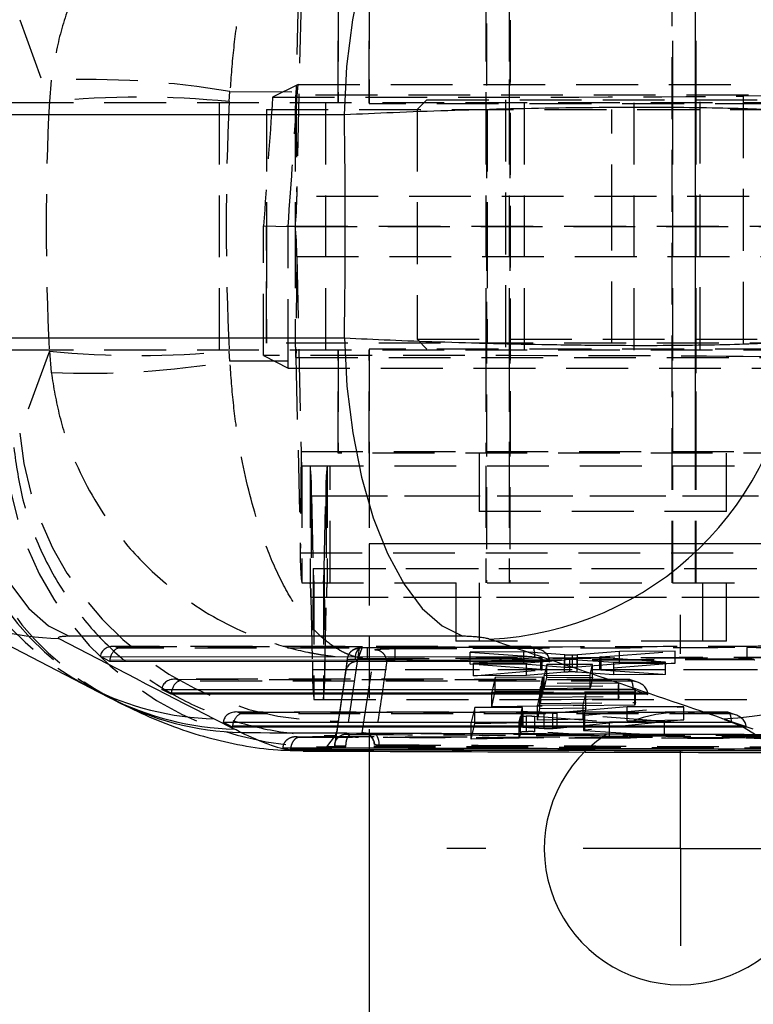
# Model space of a CAD drawing. Extents: x 46 to 450, y 19 to 365.
# Tile 4 of 16: x 189 to 208, y 41 to 66. Entities that reach past the tile are written whole.
import ezdxf

# ---------------------------------------------------------------- set-up
doc = ezdxf.new("R2010")
doc.units = 0
doc.header["$LTSCALE"] = 1.25
doc.linetypes.add('HIDDEN', pattern=[1.905, 1.27, -0.635])
doc.layers.get('0').update_dxf_attribs({"linetype": 'CONTINUOUS'})
doc.styles.add('SLDTEXTSTYLE0', font='TXT', dxfattribs={"width": 0.75})
doc.dimstyles.new('SLDDIMSTYLE0', dxfattribs={"dimtxt": 4.375, "dimasz": 4.1275, "dimexe": 0, "dimexo": 0.0625, "dimgap": 1.09375, "dimtad": 1, "dimdec": 0, "dimrnd": 1e-09, "dimzin": 12, "dimtxsty": 'SLDTEXTSTYLE0', "dimsah": 1, "dimcen": 0.09, "dimazin": 3, "dimtfac": 1, "dimtdec": 0, "dimtofl": 0, "dimtmove": 0, "dimatfit": 3, "dimtolj": 1, "dimtzin": 12})

# ---------------------------------------------------------------- blocks, each defined once
blk = doc.blocks.new('_D_8')
at = {"color": 179, "linetype": 'CONTINUOUS'}
for p, q in [((113.356, 56.562), (113.356, 19.261)), ((233.519, 56.562), (233.519, 19.261)), ((233.519, 20.511), (113.356, 20.511))]:
    blk.add_line(p, q, dxfattribs=at)
for points in [[(113.356, 20.511), (117.483, 19.876), (117.483, 21.146)], [(233.519, 20.511), (229.391, 21.146), (229.391, 19.876)]]:
    blk.add_solid(points, dxfattribs=at)
at = {"color": 179, "linetype": 'CONTINUOUS', "insert": (158.954, 26.151, -75.403), "char_height": 4.375, "attachment_point": 1, "style": 'SLDTEXTSTYLE0'}
blk.add_mtext('120', dxfattribs=at)
blk = doc.blocks.new('_D_9')
at = {"color": 179, "linetype": 'CONTINUOUS'}
for p, q in [((113.356, 56.562), (113.356, 28.244)), ((197.986, 39.261), (197.986, 28.244)), ((113.356, 29.494), (197.986, 29.494))]:
    blk.add_line(p, q, dxfattribs=at)
for points in [[(113.356, 29.494), (117.483, 28.859), (117.483, 30.129)], [(197.986, 29.494), (193.859, 30.129), (193.859, 28.859)]]:
    blk.add_solid(points, dxfattribs=at)
at = {"color": 179, "linetype": 'CONTINUOUS', "insert": (151.217, 35.133, -75.403), "char_height": 4.375, "attachment_point": 1, "style": 'SLDTEXTSTYLE0'}
blk.add_mtext('85', dxfattribs=at)
blk = doc.blocks.new('SW_CENTERMARKSYMBOL_12')
at = {"color": 0, "linetype": 'CONTINUOUS'}
for p, q in [((0, 5), (0, 6)), ((0, 0), (0, 2.5)), ((-5, 0), (-6, 0)), ((0, 0), (-2.5, 0)), ((0, 0), (0, -2.5)), ((0, 0), (2.5, 0)), ((5, 0), (6, 0)), ((0, -5), (0, -6))]:
    blk.add_line(p, q, dxfattribs=at)

msp = doc.modelspace()

# ---------------------------------------------------------------- linework, layer by layer
at = {"color": 7, "linetype": 'HIDDEN'}
for p, q in [((201.004229, 73.336941), (201.004229, 51.83694)), ((201.605173, 73.336941), (201.605173, 51.83694)), ((205.766729, 51.83694), (205.766729, 73.336941)), ((206.367674, 51.83694), (206.367674, 73.336941)), ((196.219826, 69.366586), (196.108808, 64.35537)), ((201.606557, 68.66194), (201.606557, 55.16194)), ((206.369058, 55.16194), (206.369058, 68.66194)), ((197.986423, 67.13694), (197.986423, 64.13694)), ((201.586424, 67.13694), (201.586424, 64.13694)), ((206.386423, 64.13694), (206.386423, 67.13694)), ((196.239013, 66.76851), (196.127993, 61.757294)), ((197.193482, 66.81194), (197.193482, 64.16194)), ((197.19677, 64.16194), (197.19677, 66.81194)), ((197.991095, 64.16194), (197.991095, 66.81194)), ((200.985479, 66.81194), (200.985479, 64.16194)), ((201.587808, 66.81194), (201.587808, 64.16194)), ((205.785479, 64.16194), (205.785479, 66.81194)), ((206.387807, 64.16194), (206.387807, 66.81194)), ((189.014874, 66.294725), (189.776878, 64.190752)), ((189.824501, 64.738637), (189.776878, 64.190752)), ((196.162488, 64.630305), (195.50931, 64.304338)), ((196.149479, 64.442702), (196.162488, 64.630305)), ((196.162488, 64.630305), (209.942098, 64.630299)), ((194.394309, 64.190752), (194.414712, 64.450891)), ((194.414712, 64.450891), (196.149479, 64.442702)), ((210.107663, 64.35537), (196.108808, 64.35537)), ((196.108808, 64.35537), (196.127993, 61.757294)), ((199.473924, 64.23694), (199.223924, 63.98694)), ((199.473924, 64.23694), (203.986423, 64.23694)), ((201.486423, 64.23694), (201.486423, 57.83694)), ((203.986423, 64.23694), (208.498923, 64.23694)), ((206.486424, 57.83694), (206.486424, 64.23694)), ((208.826208, 64.341128), (207.592449, 64.329211)), ((207.592449, 64.329211), (207.592449, 57.64467)), ((199.918863, 64.16194), (182.412045, 64.16194)), ((194.138992, 64.16194), (194.138992, 57.81194)), ((195.348752, 63.98694), (209.34818, 63.98694)), ((195.348752, 63.98694), (195.348752, 60.98694)), ((195.349326, 63.98694), (195.349326, 60.98694)), ((196.091221, 63.98694), (196.091221, 60.98694)), ((196.87532, 57.81194), (196.87532, 64.16194)), ((222.745045, 64.13694), (197.986423, 64.13694)), ((199.223924, 63.98694), (199.223924, 58.08694)), ((209.190195, 64.16194), (199.918863, 64.16194)), ((200.985479, 64.16194), (200.985479, 57.81194)), ((201.017355, 63.98694), (201.017355, 60.98694)), ((201.587808, 64.16194), (201.587808, 57.81194)), ((201.979014, 57.81194), (201.979014, 64.16194)), ((204.217355, 60.98694), (204.217355, 63.98694)), ((204.791944, 57.81194), (204.791944, 64.16194)), ((205.785479, 57.81194), (205.785479, 64.16194)), ((206.387807, 57.81194), (206.387807, 64.16194)), ((210.126849, 61.757294), (196.127993, 61.757294)), ((195.278752, 60.998939), (195.90871, 60.98755)), ((195.278752, 57.669249), (195.278752, 60.998939)), ((209.34818, 60.98694), (195.348752, 60.98694)), ((195.348752, 60.98694), (195.348752, 57.98694)), ((195.349326, 57.98694), (195.349326, 60.98694)), ((196.091221, 60.98694), (209.34818, 60.98694)), ((196.091221, 60.98694), (196.091221, 57.98694)), ((201.017355, 60.98694), (201.017355, 57.98694)), ((204.217355, 57.98694), (204.217355, 60.98694)), ((196.127993, 60.216586), (196.108808, 57.61851)), ((196.127993, 60.216586), (210.126849, 60.216586)), ((196.127993, 60.216586), (196.239013, 55.20537)), ((209.34818, 57.98694), (195.348752, 57.98694)), ((199.223924, 58.08694), (208.748924, 58.08694)), ((199.223924, 58.08694), (199.473924, 57.83694)), ((199.918863, 57.81194), (182.422777, 57.81194)), ((189.776878, 57.783128), (189.014874, 55.679155)), ((189.776878, 57.783128), (189.824501, 57.235243)), ((194.414712, 57.522989), (194.394309, 57.783128)), ((195.278752, 57.669249), (195.907775, 57.343575)), ((197.193482, 57.81194), (197.193482, 55.16194)), ((197.19677, 55.16194), (197.19677, 57.81194)), ((197.986423, 57.83694), (197.986423, 54.83694)), ((222.745045, 57.83694), (197.986423, 57.83694)), ((197.991095, 55.16194), (197.991095, 57.81194)), ((209.190195, 57.81194), (199.918863, 57.81194)), ((200.985479, 57.81194), (200.985479, 55.16194)), ((201.586424, 57.83694), (201.586424, 54.83694)), ((201.587808, 57.81194), (201.587808, 55.16194)), ((205.785479, 55.16194), (205.785479, 57.81194)), ((206.386423, 54.83694), (206.386423, 57.83694)), ((206.387807, 55.16194), (206.387807, 57.81194)), ((195.907881, 57.530053), (194.414712, 57.522989)), ((195.907775, 57.343575), (195.907881, 57.530053)), ((196.108808, 57.61851), (210.107663, 57.61851)), ((196.108808, 57.61851), (196.219826, 52.607295)), ((209.069223, 57.630406), (207.592449, 57.64467)), ((195.907775, 57.343575), (210.196811, 57.343581)), ((196.239013, 55.20537), (196.219826, 52.607295)), ((196.239013, 55.20537), (210.237867, 55.20537)), ((209.190195, 55.16194), (197.193482, 55.16194)), ((200.812808, 55.16194), (200.812808, 53.66194)), ((207.162807, 53.66194), (207.162807, 55.16194)), ((196.2566, 54.83694), (210.255454, 54.83694)), ((196.2566, 54.83694), (196.2566, 51.83694)), ((196.474708, 54.83694), (196.474708, 51.83694)), ((196.909584, 54.83694), (196.909584, 51.83694)), ((196.986997, 51.83694), (196.986997, 54.83694)), ((197.986423, 54.83694), (197.986423, 52.83694)), ((200.985479, 54.83694), (200.985479, 51.83694)), ((201.586424, 54.83694), (201.586424, 51.83694)), ((205.785479, 51.83694), (205.785479, 54.83694)), ((206.386423, 51.83694), (206.386423, 54.83694)), ((196.51148, 54.066586), (196.492295, 51.46851)), ((196.51148, 54.066586), (210.510335, 54.066586)), ((196.51148, 54.066586), (196.552714, 52.20537)), ((196.831578, 52.20537), (196.872811, 54.066586)), ((196.872811, 54.066586), (210.871666, 54.066586)), ((196.872811, 54.066586), (196.891996, 51.46851)), ((207.162807, 53.66194), (200.812808, 53.66194)), ((196.219826, 52.607295), (210.218681, 52.607295)), ((232.986424, 52.83694), (197.986423, 52.83694)), ((197.986423, 52.83694), (197.986423, 47.509382)), ((217.471612, 52.83694), (197.986423, 52.83694)), ((196.552714, 52.20537), (196.533529, 49.607294)), ((196.552714, 52.20537), (210.551569, 52.20537)), ((196.831578, 52.20537), (210.830432, 52.20537)), ((196.831578, 52.20537), (196.850763, 49.607294)), ((196.2566, 51.83694), (210.255454, 51.83694)), ((196.570301, 51.83694), (196.570301, 48.83694)), ((196.813991, 51.83694), (196.813991, 48.83694)), ((200.210479, 51.83694), (200.210479, 50.336941)), ((200.811424, 51.83694), (200.811424, 50.336941)), ((206.560479, 50.336941), (206.560479, 51.83694)), ((207.161423, 50.336941), (207.161423, 51.83694)), ((196.492295, 51.46851), (210.49115, 51.46851)), ((196.492295, 51.46851), (196.533529, 49.607294)), ((196.850763, 49.607294), (196.891996, 51.46851)), ((196.891996, 51.46851), (210.890851, 51.46851)), ((206.560479, 50.336941), (200.210488, 50.336941)), ((207.161423, 50.336941), (206.560479, 50.336941)), ((202.13388, 50.195882), (191.415067, 50.200271)), ((191.464157, 50.197389), (202.11356, 50.193028)), ((191.544529, 50.154499), (191.464157, 50.197389)), ((202.242084, 50.150118), (191.544529, 50.154499)), ((197.682993, 49.813014), (197.812648, 50.16352)), ((197.736185, 50.153847), (197.682993, 49.813014)), ((197.812648, 50.16352), (197.799898, 50.163737)), ((197.81134, 47.98114), (198.133071, 50.112224)), ((202.11356, 50.193028), (202.242084, 50.150118)), ((202.355356, 50.125647), (202.155554, 50.192355)), ((204.415972, 50.070371), (203.338708, 49.986358)), ((203.949058, 49.93081), (205.846829, 50.076079)), ((205.846829, 50.076079), (204.415972, 50.070371)), ((204.415972, 49.762976), (204.415972, 50.070371)), ((205.846829, 49.769714), (205.846829, 50.076079)), ((197.433417, 49.894152), (197.384016, 49.553315)), ((197.682993, 49.813014), (197.402022, 47.951119)), ((197.820572, 49.880249), (197.825605, 49.893715)), ((197.820572, 49.880249), (197.946486, 49.881693)), ((207.687111, 49.875694), (198.64604, 49.84122)), ((207.687111, 49.859201), (198.64604, 49.823495)), ((198.64604, 49.823495), (198.64604, 49.841211)), ((201.962141, 50.060583), (200.582757, 50.055081)), ((200.582757, 50.055081), (202.396779, 49.926046)), ((200.582757, 49.744131), (200.582757, 50.055081)), ((202.394825, 49.91276), (200.67066, 49.778308)), ((201.962141, 49.751049), (201.962141, 50.060583)), ((203.009881, 49.985012), (201.962141, 50.060583)), ((202.024842, 49.783711), (203.00293, 49.858406)), ((202.394825, 49.595375), (202.394825, 49.91276)), ((202.396779, 49.609397), (202.396779, 49.926046)), ((202.43541, 49.602737), (202.43541, 49.919662)), ((202.507204, 49.848426), (202.622297, 49.848378)), ((203.00293, 49.539524), (203.00293, 49.858406)), ((203.009881, 49.672462), (203.009881, 49.985012)), ((203.140819, 49.545026), (203.140819, 49.86333)), ((203.210886, 49.669018), (203.210886, 49.981464)), ((203.328822, 49.859747), (204.274072, 49.792685)), ((203.328822, 49.541726), (203.328822, 49.859747)), ((203.338708, 49.674321), (203.338708, 49.986358)), ((203.907319, 49.923826), (203.907319, 49.609908)), ((203.945141, 49.603396), (203.945141, 49.917507)), ((205.602313, 49.797984), (203.945141, 49.917507)), ((203.949058, 49.617264), (203.949058, 49.93081)), ((207.687111, 49.859201), (207.687111, 49.875694)), ((196.533529, 49.607294), (210.532383, 49.607294)), ((196.850763, 49.607294), (210.849618, 49.607294)), ((200.582757, 49.744131), (201.962141, 49.751049)), ((202.396779, 49.609397), (200.582757, 49.744131)), ((200.67066, 49.778308), (202.024842, 49.783711)), ((200.67066, 49.447986), (200.67066, 49.778308)), ((200.67066, 49.447986), (202.394825, 49.595375)), ((201.962141, 49.751049), (203.009881, 49.672462)), ((202.024842, 49.458065), (202.024842, 49.783711)), ((202.551009, 49.732705), (202.485685, 49.455321)), ((203.726057, 49.737392), (202.551009, 49.732705)), ((202.551009, 49.40597), (202.551009, 49.732705)), ((203.338708, 49.674321), (204.415972, 49.762976)), ((203.660689, 49.460009), (203.726057, 49.737392)), ((203.726057, 49.414992), (203.726057, 49.737392)), ((203.949058, 49.617264), (203.917296, 49.613583)), ((203.945141, 49.603396), (205.602313, 49.483647)), ((205.846829, 49.769714), (203.949058, 49.617264)), ((204.274072, 49.792685), (205.602313, 49.797984)), ((204.274072, 49.47432), (204.274072, 49.792685)), ((204.415972, 49.762976), (205.846829, 49.769714)), ((205.602313, 49.483647), (205.602313, 49.797984)), ((204.655607, 49.353962), (192.992007, 49.358739)), ((193.041095, 49.355857), (204.635287, 49.351109)), ((193.121466, 49.312967), (193.041095, 49.355857)), ((204.763811, 49.308199), (193.121466, 49.312967)), ((197.319557, 49.090395), (197.38095, 49.51301)), ((202.024842, 49.458065), (200.67066, 49.447986)), ((201.225545, 49.404436), (201.137318, 49.024444)), ((202.451697, 49.409315), (201.225545, 49.404436)), ((201.225545, 49.051719), (201.225545, 49.404436)), ((203.00293, 49.539524), (202.024842, 49.458065)), ((202.414119, 49.247466), (202.451697, 49.409315)), ((202.451697, 49.064718), (202.451697, 49.409315)), ((202.485685, 49.455321), (203.660689, 49.460009)), ((202.485685, 49.113405), (202.485685, 49.455321)), ((202.485685, 49.113405), (202.551009, 49.40597)), ((202.551009, 49.40597), (203.726057, 49.414992)), ((204.274072, 49.47432), (203.328822, 49.541726)), ((203.660689, 49.125179), (203.660689, 49.460009)), ((203.726057, 49.414992), (203.660689, 49.125179)), ((205.602313, 49.483647), (204.274072, 49.47432)), ((204.635287, 49.351109), (204.763811, 49.308199)), ((204.877084, 49.283728), (204.677281, 49.350435)), ((197.104578, 47.647227), (197.319557, 49.090395)), ((197.200529, 48.282315), (197.319557, 49.090395)), ((201.137318, 48.64655), (201.225545, 49.051719)), ((201.225545, 49.051719), (202.451697, 49.064718)), ((202.378502, 49.094062), (202.399088, 49.182727)), ((204.827231, 49.103806), (202.378502, 49.094062)), ((202.378502, 48.731886), (202.378502, 49.094062)), ((202.399088, 49.182727), (204.388001, 49.190641)), ((202.399088, 48.82552), (202.399088, 49.182727)), ((204.403032, 49.255381), (202.414119, 49.247466)), ((202.414119, 48.893875), (202.414119, 49.247466)), ((202.451697, 49.064718), (202.414119, 48.893875)), ((203.660689, 49.125179), (202.485685, 49.113405)), ((204.388001, 49.190641), (204.403032, 49.255381)), ((204.388001, 48.849815), (204.388001, 49.190641)), ((204.403032, 48.917103), (204.403032, 49.255381)), ((204.8122, 49.039066), (204.827231, 49.103806)), ((204.827231, 48.76348), (204.827231, 49.103806)), ((196.570301, 48.83694), (210.569156, 48.83694)), ((201.137318, 49.024444), (204.8122, 49.039066)), ((201.137318, 48.64655), (201.137318, 49.024444)), ((202.374473, 48.97248), (202.309158, 48.695092)), ((203.549519, 48.977167), (202.374473, 48.97248)), ((202.374473, 48.603701), (202.374473, 48.97248)), ((202.399088, 48.82552), (202.378502, 48.731886)), ((204.388001, 48.849815), (202.399088, 48.82552)), ((202.414119, 48.893875), (204.403032, 48.917103)), ((203.48416, 48.699779), (203.549519, 48.977167)), ((203.549519, 48.620204), (203.549519, 48.977167)), ((204.403032, 48.917103), (204.388001, 48.849815)), ((204.8122, 48.696404), (204.8122, 49.039066)), ((205.028931, 49.006506), (205.144023, 49.006459)), ((200.70134, 48.631885), (200.611818, 48.251701)), ((201.927495, 48.636776), (200.70134, 48.631885)), ((200.70134, 48.22316), (200.70134, 48.631885)), ((204.8122, 48.696404), (201.137318, 48.64655)), ((201.90384, 48.536337), (201.927495, 48.636776)), ((201.927495, 48.244262), (201.927495, 48.636776)), ((202.309158, 48.695092), (203.48416, 48.699779)), ((202.309158, 48.310609), (202.309158, 48.695092)), ((202.309158, 48.310609), (202.374473, 48.603701)), ((202.374473, 48.603701), (203.549519, 48.620204)), ((202.378502, 48.731886), (204.827231, 48.76348)), ((204.611285, 48.647481), (202.820238, 48.492171)), ((203.48416, 48.329796), (203.48416, 48.699779)), ((203.549519, 48.620204), (203.48416, 48.329796)), ((203.529519, 48.435661), (206.067709, 48.653291)), ((206.067709, 48.653291), (204.611285, 48.647481)), ((204.611285, 48.289069), (204.611285, 48.647481)), ((204.827231, 48.76348), (204.8122, 48.696404)), ((206.067709, 48.312623), (206.067709, 48.653291)), ((207.177333, 48.512043), (194.568945, 48.517206)), ((194.618035, 48.514325), (207.157013, 48.509189)), ((194.698406, 48.471434), (194.618035, 48.514325)), ((207.285537, 48.466281), (194.698406, 48.471434)), ((201.837912, 48.256592), (201.872428, 48.403015)), ((201.872428, 47.99638), (201.872428, 48.403015)), ((201.90384, 48.137771), (201.90384, 48.536337)), ((201.941172, 48.131498), (201.941172, 48.529919)), ((202.484391, 48.490339), (201.941172, 48.529919)), ((202.028281, 48.010787), (202.028281, 48.414483)), ((202.243382, 48.410958), (204.16408, 48.265873)), ((202.243382, 48.010214), (202.243382, 48.410958)), ((203.48416, 48.329796), (202.309158, 48.310609)), ((202.484391, 48.09726), (202.484391, 48.490339)), ((202.709119, 48.097055), (202.709119, 48.487174)), ((202.820239, 48.103842), (202.820238, 48.492171)), ((203.495324, 48.429233), (203.495324, 48.047445)), ((203.529519, 48.054606), (203.529519, 48.435661)), ((206.067709, 48.312623), (203.529519, 48.054606)), ((203.530885, 48.04143), (203.530885, 48.42302)), ((205.568869, 48.271478), (203.530885, 48.42302)), ((204.611285, 48.289069), (206.067709, 48.312623)), ((207.157013, 48.509189), (207.285537, 48.466281)), ((207.39881, 48.441809), (207.199008, 48.508516)), ((197.104578, 47.640954), (197.165027, 48.044108)), ((197.121093, 47.916623), (197.165027, 48.044108)), ((197.165027, 48.044108), (197.200529, 48.282315)), ((200.611818, 48.251701), (201.837912, 48.256592)), ((200.611818, 47.816072), (200.611818, 48.251701)), ((200.611818, 47.816072), (200.70134, 48.22316)), ((200.70134, 48.22316), (201.927495, 48.244262)), ((201.837912, 47.841048), (201.837912, 48.256592)), ((201.927495, 48.244262), (201.903841, 48.137771)), ((201.941172, 48.131498), (202.484391, 48.09726)), ((202.820238, 48.103842), (204.611285, 48.289069)), ((203.529519, 48.054606), (203.501519, 48.050415)), ((203.530885, 48.04143), (205.568869, 47.914232)), ((204.16408, 48.265873), (205.568869, 48.271478)), ((204.16408, 47.887162), (204.16408, 48.265873)), ((205.568869, 47.914232), (205.568869, 48.271478)), ((207.550657, 48.164587), (207.66575, 48.164539)), ((207.645684, 47.853645), (196.115337, 47.880808)), ((196.905532, 47.624219), (197.121093, 47.916623)), ((203.287376, 47.931868), (198.099264, 47.960046)), ((203.2849, 47.93472), (198.108002, 47.962978)), ((201.837912, 47.841048), (200.611818, 47.816072)), ((201.872428, 47.99638), (201.837912, 47.841048)), ((204.16408, 47.887162), (202.243382, 48.010214)), ((208.474666, 47.905814), (203.287376, 47.931868)), ((205.568869, 47.914232), (204.16408, 47.887162)), ((207.663207, 47.851473), (209.402685, 47.847764)), ((197.261039, 47.622273), (196.905532, 47.624219)), ((197.104569, 47.647259), (197.104569, 47.640822)), ((197.104571, 47.647319), (197.104571, 47.647227)), ((197.392193, 47.638765), (197.392193, 47.63878)), ((197.392193, 47.619824), (197.392193, 47.638765))]:
    msp.add_line(p, q, dxfattribs=at)
at = {"color": 7, "linetype": 'CONTINUOUS'}
for p, q in [((197.35163, 63.850847), (187.24931, 63.850847)), ((187.24931, 58.123034), (197.35163, 58.123034)), ((186.803974, 51.21978), (190.832024, 49.13958)), ((200.390415, 50.461396), (190.288094, 50.461396)), ((191.088577, 49.940393), (202.245426, 49.935824)), ((191.325794, 49.813803), (191.088577, 49.940393)), ((202.624766, 49.809175), (191.325794, 49.813803)), ((202.245426, 49.935824), (202.624766, 49.809175)), ((190.795134, 49.158328), (191.313952, 48.892837)), ((192.665517, 49.098861), (204.767152, 49.093905)), ((192.902734, 48.97227), (192.665517, 49.098861)), ((204.767152, 49.093905), (205.146493, 48.967257)), ((205.146493, 48.967257), (192.902734, 48.97227)), ((194.011326, 48.343368), (194.530144, 48.077877)), ((207.853285, 48.075801), (207.072958, 48.343368)), ((194.242456, 48.257328), (207.288879, 48.251986)), ((194.479674, 48.130738), (194.242456, 48.257328)), ((207.668219, 48.125337), (194.479674, 48.130738)), ((207.288879, 48.251986), (207.668219, 48.125337)), ((195.971336, 47.549413), (195.971688, 47.561499)), ((195.971336, 47.549414), (209.518459, 47.514233)), ((197.986423, 47.509382), (197.986423, 40.510834))]:
    msp.add_line(p, q, dxfattribs=at)
at = {"color": 8, "linetype": 'CONTINUOUS'}
for p, q in [((191.329348, 49.853003), (202.507204, 49.848426)), ((192.906288, 49.01147), (205.028931, 49.006506)), ((194.483226, 48.169938), (207.550657, 48.164587))]:
    msp.add_line(p, q, dxfattribs=at)
at = {"color": 7, "linetype": 'CONTINUOUS', "flags": 128}
for points in [[(197.35163, 63.850847), (197.418767, 65.090819), (197.567712, 66.292385), (197.794936, 67.427087), (198.095062, 68.468054), (198.460979, 69.390635), (198.884023, 70.172981), (199.354175, 70.796565), (199.8603, 71.246618), (200.390415, 71.512484)], [(187.24931, 58.123034), (187.316447, 56.883061), (187.465392, 55.681496), (187.692617, 54.546794), (187.992742, 53.505826), (188.358658, 52.583246), (188.781702, 51.8009), (189.251854, 51.177316), (189.75798, 50.727263), (190.288094, 50.461396)], [(197.35163, 58.123034), (197.418767, 56.883061), (197.567712, 55.681496), (197.794936, 54.546794), (198.095062, 53.505826), (198.460979, 52.583246), (198.884023, 51.8009), (199.354175, 51.177316), (199.8603, 50.727263), (200.390415, 50.461396)]]:
    msp.add_lwpolyline(points, dxfattribs=at)
at = {"color": 7, "linetype": 'HIDDEN', "flags": 128}
for points in [[(197.799898, 50.163737), (197.776511, 50.160382), (197.741804, 50.145821), (197.709845, 50.12039), (197.681847, 50.085051), (197.658875, 50.041151), (197.641801, 49.990354), (197.631271, 49.934591), (197.627689, 49.875978)], [(198.099264, 47.960046), (198.125082, 47.958008), (198.150176, 47.944398), (198.173588, 47.91974), (198.194418, 47.884979), (198.211867, 47.841447), (198.225269, 47.790813), (198.234109, 47.735017), (198.238046, 47.676199)]]:
    msp.add_lwpolyline(points, dxfattribs=at)
at = {"color": 7, "linetype": 'CONTINUOUS'}
for centre, radius, start, end in [((200.714362, 63.350035), 8.242257, 4.0632478, 87.5250804), ((200.714362, 58.623846), 8.242257, 272.4749196, 355.9367522), ((206.746808, 56.556119), 8.219224, 272.2741716, 353.8750771), ((205.986424, 45.010834), 3.5, 133.960306, 270), ((205.986424, 45.010834), 3.5, 270, 45.1501327)]:
    msp.add_arc(centre, radius, start, end, dxfattribs=at)
at = {"color": 7, "linetype": 'HIDDEN'}
for centre, radius, start, end in [((190.771651, 43.091755), 21.667594, 80.3206505, 92.5053542), ((192.085593, 40.800266), 23.504149, 84.3629835, 95.6370165), ((193.1749, 64.310786), 2.934247, 353.6634886, 0.8706054), ((189.993062, 61.664087), 6.135639, 353.6637711, 0.8704248), ((189.993062, 60.309794), 6.135639, 359.1295752, 6.3362289), ((193.1749, 57.663094), 2.934247, 359.1293946, 6.3365114), ((192.085593, 81.173615), 23.504149, 264.3629835, 275.6370165), ((190.771651, 78.882126), 21.667594, 267.4946458, 279.6793495), ((194.34235, 55.966727), 7.676737, 182.1468126, 242.7923403), ((197.109263, 56.409032), 8.127229, 185.1524672, 270.6434231), ((194.86238, 55.701638), 7.677963, 182.1494709, 242.473587), ((195.029567, 55.63526), 7.697255, 182.3154114, 241.6203833), ((199.172539, 55.160768), 2.933866, 179.1289292, 186.3369803), ((196.775356, 55.770258), 8.147079, 185.2873492, 270.9155259), ((190.376539, 54.159794), 6.135649, 359.1295791, 6.3362233), ((203.007753, 54.159794), 6.135649, 173.6637767, 180.8704209), ((202.355001, 52.514113), 6.135883, 179.1298506, 186.3362249), ((199.486266, 52.160769), 2.933892, 179.1289532, 186.3369494), ((193.897651, 52.160787), 2.934265, 353.6635099, 0.8705874), ((193.557545, 51.513054), 2.935089, 359.130425, 6.3354776), ((199.826747, 51.513054), 2.935089, 173.6645224, 180.869575), ((192.448724, 49.933147), 5.498003, 359.4637794, 2.4350235), ((203.940622, 49.932961), 5.295377, 177.7032755, 180.9927806), ((211.761681, 49.959466), 4.07543, 176.901911, 181.1778261), ((-143.513771, 98.803121), 344.439728, 351.77259797, 351.83051097), ((197.684951, 49.508992), 0.304028, 90.3690962, 179.2428727), ((202.668443, 49.514086), 6.135623, 179.1295674, 186.3362384), ((190.715848, 49.514086), 6.135623, 353.6637616, 0.8704326), ((205.986424, 45.010834), 3.5, 45.1501327, 133.960306), ((197.818347, 47.676778), 0.304442, 1.4820829, 91.3186903)]:
    msp.add_arc(centre, radius, start, end, dxfattribs=at)
at = {"color": 8, "linetype": 'CONTINUOUS'}
for centre, radius, start, end in [((190.206654, 57.889998), 7.487986, 242.8911402, 268.5801854), ((194.191225, 55.80736), 7.466159, 243.2645988, 268.6193146), ((194.709952, 55.541224), 7.465512, 242.9420234, 268.6198838), ((194.891331, 55.490241), 7.504145, 242.0227137, 268.5499045)]:
    msp.add_arc(centre, radius, start, end, dxfattribs=at)
at = {"color": 7, "linetype": 'HIDDEN'}
for centre, major_axis, ratio, start_param, end_param in [((198.350721, 103.759905), (10.150354, 145.157791), 0.000587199, 1.846112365, 1.869856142), ((198.350721, 64.347013), (10.150712, 0.000567), 0.004362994, 4.428675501, 5.85676222), ((195.394778, 60.98694), (4.258658, 60.89999), 0.008397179, 4.712986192, 4.76975153), ((248.893055, 60.98694), (0, 60.9), 0.972055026, 1.51816428, 1.623428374), ((248.893055, 60.98694), (0, 60.9), 0.896130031, 1.51816428, 1.623428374), ((195.395469, 60.98694), (0, 60.9), 0.008427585, 4.655595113, 4.712398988), ((198.350721, 57.626867), (10.150712, -0.000567), 0.004362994, 0.426423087, 1.878253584), ((191.446051, 49.895758), (0.350598, -0.087772), 0.831689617, 1.725495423, 3.2868694), ((191.526422, 49.852868), (0.075313, 0.300833), 0.623997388, 0.291904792, 1.434559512), ((202.095454, 49.891397), (0.049406, 0.303599), 0.469634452, 4.93509793, 6.496471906), ((202.223978, 49.848487), (0.397072, -0.064617), 0.749436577, 0.213463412, 1.64687723), ((202.231917, 49.918709), (0.203493, 0.000956), 0.055032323, 5.640351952, 6.909298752), ((202.350064, 49.806392), (0.003663, 0.307379), 0.893630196, 4.732093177, 4.860053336), ((203.165227, 49.852192), (0.205902, 0.000967), 0.055032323, 1.689363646, 2.478462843), ((203.177025, 49.992588), (0.207779, 0.000976), 0.055032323, 3.777402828, 4.875826), ((203.163489, 49.852104), (0.207144, 0.000973), 0.055032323, 0.646353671, 1.680200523), ((203.174948, 49.992443), (0.20571, 0.000966), 0.055032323, 4.887735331, 5.632917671), ((204.11045, 49.924778), (0.203132, 0.000954), 0.055032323, 2.488755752, 3.761458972), ((193.02299, 49.054226), (0.350598, -0.087772), 0.831689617, 1.725495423, 3.2868694), ((193.103361, 49.011336), (0.075313, 0.300833), 0.623997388, 0.291904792, 1.434559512), ((204.617181, 49.049478), (0.049406, 0.303599), 0.469634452, 4.93509793, 6.496471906), ((204.745705, 49.006568), (0.397072, -0.064617), 0.749436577, 0.213463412, 1.64687723), ((204.871791, 48.964472), (0.003663, 0.307379), 0.893630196, 4.732093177, 4.860053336), ((194.599929, 48.212694), (0.350598, -0.087772), 0.831689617, 1.725495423, 3.2868694), ((194.6803, 48.169804), (0.075313, 0.300833), 0.623997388, 0.291904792, 1.434559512), ((202.106267, 48.53714), (0.202444, 0.000951), 0.055032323, 3.128310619, 3.758523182), ((202.650101, 48.497749), (0.205824, 0.000967), 0.055032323, 5.002953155, 5.685210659), ((203.702078, 48.430202), (0.206754, 0.000971), 0.055032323, 2.557954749, 3.736589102), ((207.138908, 48.207559), (0.049406, 0.303599), 0.469634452, 4.93509793, 6.496471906), ((207.267431, 48.164649), (0.397072, -0.064617), 0.749436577, 0.213463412, 1.64687723), ((207.393518, 48.122553), (0.003663, 0.307379), 0.893630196, 4.732093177, 4.860053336)]:
    msp.add_ellipse(centre, major_axis=major_axis, ratio=ratio, start_param=start_param, end_param=end_param, dxfattribs=at)
at = {"color": 7, "linetype": 'CONTINUOUS'}
for centre, major_axis, ratio, start_param, end_param in [((175.667301, 60.98694), (0, 60.9), 0.35645888, 4.665345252, 4.759432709), ((233.642576, 52.943449), (109.784858, -49.082635), 0.176771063, 4.383989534, 4.423129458), ((145.918198, 52.943449), (165.030155, -50.920134), 0.084152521, 1.21727061, 1.256125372), ((191.605269, 49.810792), (0.040752, 0.305165), 0.906609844, 1.553523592, 1.681483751), ((191.526422, 49.852868), (0.075313, 0.300833), 0.623997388, 1.434559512, 1.72531861), ((193.103361, 49.011336), (0.075313, 0.300833), 0.623997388, 1.434559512, 1.72531861), ((193.182208, 48.969259), (0.040752, 0.305165), 0.906609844, 1.553523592, 1.681483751), ((194.759147, 48.127727), (0.040752, 0.305165), 0.906609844, 1.553523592, 1.681483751), ((194.6803, 48.169804), (0.075313, 0.300833), 0.623997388, 1.434559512, 1.72531861), ((137.944699, 49.531598), (58.695511, -3.579022), 0.124094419, 0.265413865, 0.276619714)]:
    msp.add_ellipse(centre, major_axis=major_axis, ratio=ratio, start_param=start_param, end_param=end_param, dxfattribs=at)
at = {"color": 7, "linetype": 'HIDDEN'}
for points, knots in [([(197.825605, 72.080166), (197.820031, 72.080033), (197.813593, 72.079879), (197.804694, 72.079652), (197.795283, 72.079406), (197.776459, 72.078883), (197.742805, 72.077844), (197.686067, 72.075798), (197.590425, 72.071508), (197.429009, 72.06188), (197.155792, 72.03874), (196.80602, 71.994206), (196.200879, 71.88602), (195.079916, 71.58249), (193.704839, 70.912544), (192.396267, 69.879697), (191.281393, 68.64585), (190.492296, 67.266833), (190.009096, 65.871974), (189.886029, 65.116398), (189.824501, 64.738637)], [0, 0, 0, 0, 0.001491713, 0.001723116, 0.002380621, 0.004010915, 0.006758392, 0.011388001, 0.019191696, 0.032353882, 0.054595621, 0.092385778, 0.12628202, 0.217974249, 0.398919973, 0.520401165, 0.6418289, 0.814492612, 0.907252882, 1, 1, 1, 1]), ([(197.825605, 72.080166), (197.823245, 72.079833), (197.820521, 72.079448), (197.816737, 72.078897), (197.812756, 72.078312), (197.80477, 72.07711), (197.790512, 72.074856), (197.766456, 72.070763), (197.725923, 72.063024), (197.657497, 72.047571), (197.541673, 72.014577), (197.393324, 71.957421), (197.136592, 71.827394), (196.660791, 71.483425), (196.076322, 70.763939), (195.518993, 69.684029), (195.04313, 68.410102), (194.704863, 67.002797), (194.496152, 65.590709), (194.441857, 64.830813), (194.414712, 64.450891)], [0, 0, 0, 0, 0.001491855, 0.001722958, 0.002381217, 0.004011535, 0.006759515, 0.011389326, 0.01919346, 0.032355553, 0.054597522, 0.092386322, 0.126295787, 0.217992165, 0.398919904, 0.520400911, 0.641828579, 0.814492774, 0.907252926, 1, 1, 1, 1]), ([(197.825605, 49.893715), (197.823245, 49.894048), (197.820521, 49.894433), (197.816737, 49.894983), (197.812756, 49.895568), (197.80477, 49.896771), (197.790512, 49.899025), (197.766456, 49.903118), (197.725923, 49.910857), (197.657497, 49.92631), (197.541673, 49.959303), (197.393324, 50.01646), (197.136592, 50.146486), (196.660791, 50.490456), (196.076322, 51.209942), (195.518993, 52.289852), (195.04313, 53.563779), (194.704863, 54.971083), (194.496152, 56.383171), (194.441857, 57.143068), (194.414712, 57.522989)], [0, 0, 0, 0, 0.001491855, 0.001722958, 0.002381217, 0.004011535, 0.006759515, 0.011389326, 0.01919346, 0.032355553, 0.054597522, 0.092386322, 0.126295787, 0.217992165, 0.398919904, 0.520400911, 0.641828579, 0.814492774, 0.907252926, 1, 1, 1, 1]), ([(189.824501, 57.235243), (189.886029, 56.857482), (190.009096, 56.101907), (190.492296, 54.707047), (191.281393, 53.32803), (192.396267, 52.094184), (193.704839, 51.061336), (195.079916, 50.39139), (196.200879, 50.087861), (196.80602, 49.979674), (197.155792, 49.93514), (197.429009, 49.912001), (197.590425, 49.902373), (197.686067, 49.898082), (197.742805, 49.896037), (197.776459, 49.894997), (197.795283, 49.894475), (197.804694, 49.894229), (197.813593, 49.894002), (197.820031, 49.893848), (197.825605, 49.893715)], [0, 0, 0, 0, 0.0927471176, 0.1855073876, 0.3581711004, 0.4795988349, 0.6010800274, 0.7820257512, 0.8737179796, 0.9076142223, 0.945404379, 0.9676461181, 0.980808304, 0.9886119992, 0.993241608, 0.9959890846, 0.9976193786, 0.9982768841, 0.9985082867, 1, 1, 1, 1]), ([(188.863029, 55.30825), (188.926223, 54.856375), (189.052611, 53.952626), (189.524541, 52.660017), (190.194768, 51.463272), (191.057305, 50.393613), (192.089347, 49.486813), (193.256861, 48.761765), (194.531289, 48.246576), (195.785983, 47.968297), (196.658266, 47.910002), (197.073274, 47.915939), (197.121093, 47.916623)], [0, 0, 0, 0, 0.112226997, 0.22445409, 0.336681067, 0.448908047, 0.561137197, 0.673366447, 0.785599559, 0.897832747, 0.988228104, 1, 1, 1, 1]), ([(197.430597, 49.857602), (197.434269, 49.889128), (197.441907, 49.954707), (197.492975, 50.04352), (197.569204, 50.111317), (197.654814, 50.148469), (197.711886, 50.152241), (197.736185, 50.153847)], [0, 0, 0, 0, 0.201389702, 0.418919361, 0.636450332, 0.845216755, 1, 1, 1, 1]), ([(197.821617, 50.164764), (197.800477, 50.163638), (197.748146, 50.160849), (197.695992, 50.156678), (197.609306, 50.132342), (197.533101, 50.083264), (197.476853, 50.027605), (197.464707, 49.987152), (197.463238, 49.982259)], [0, 0, 0, 0, 0.157534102, 0.38996708, 0.531995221, 0.734175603, 0.967844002, 1, 1, 1, 1]), ([(197.812648, 50.16352), (197.796501, 50.162512), (197.764035, 50.160485), (197.740326, 50.157072), (197.737376, 50.154775), (197.736185, 50.153847)], [0, 0, 0, 0, 0.3709736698, 0.7459311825, 1, 1, 1, 1]), ([(197.941763, 50.166737), (197.918305, 50.166523), (197.871602, 50.166097), (197.83224, 50.164376), (197.812648, 50.16352)], [0, 0, 0, 0, 0.502274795, 1, 1, 1, 1]), ([(208.27859, 50.204297), (208.075618, 50.203618), (207.060759, 50.20022), (203.615148, 50.18843), (200.372512, 50.176031), (197.941763, 50.166737)], [0, 0, 0, 0, 0.058907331, 0.294536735, 1, 1, 1, 1]), ([(198.133071, 50.112224), (198.136733, 50.114824), (198.145265, 50.120882), (198.214866, 50.129993), (198.335367, 50.138087), (198.487192, 50.143597), (198.596986, 50.144662), (198.649499, 50.145171)], [0, 0, 0, 0, 0.161071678, 0.375336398, 0.589532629, 0.803679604, 1, 1, 1, 1]), ([(198.43919, 49.810283), (198.434452, 49.849541), (198.424898, 49.928707), (198.354422, 50.028803), (198.253198, 50.09901), (198.173114, 50.107819), (198.133071, 50.112224)], [0, 0, 0, 0, 0.246927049, 0.497952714, 0.74897759, 1, 1, 1, 1]), ([(198.649499, 50.14517), (198.85247, 50.146003), (199.867327, 50.150167), (202.881561, 50.162216), (205.692827, 50.172448), (207.692207, 50.179725)], [0, 0, 0, 0, 0.067337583, 0.336688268, 1, 1, 1, 1]), ([(207.692207, 50.179725), (207.743797, 50.179638), (207.852376, 50.179454), (208.000856, 50.175506), (208.117369, 50.16895), (208.178762, 50.161488), (208.18688, 50.156451), (208.189961, 50.154538)], [0, 0, 0, 0, 0.2003677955, 0.4217059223, 0.6430736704, 0.8645057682, 1, 1, 1, 1]), ([(197.430597, 49.857602), (197.438227, 49.861176), (197.452729, 49.867969), (197.536446, 49.873076), (197.603513, 49.875209), (197.627689, 49.875978)], [0, 0, 0, 0, 0.415235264, 0.789205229, 1, 1, 1, 1]), ([(197.627689, 49.875978), (197.670366, 49.877035), (197.73081, 49.878532), (197.800181, 49.879859), (197.820572, 49.880249)], [0, 0, 0, 0, 0.706056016, 1, 1, 1, 1]), ([(197.825605, 49.893715), (199.545691, 49.899879), (203.022965, 49.912339), (206.50027, 49.923377), (208.257474, 49.928955)], [0, 0, 0, 0, 0.494665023, 1, 1, 1, 1]), ([(197.946486, 49.881692), (198.128779, 49.88238), (199.122956, 49.886129), (202.562708, 49.898771), (205.820171, 49.909487), (208.265748, 49.917533)], [0, 0, 0, 0, 0.052995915, 0.289025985, 1, 1, 1, 1]), ([(198.43919, 49.810283), (198.438032, 49.802365), (198.429757, 49.745742), (198.39294, 49.494306), (198.289801, 48.793653), (198.191567, 48.141756), (198.122687, 47.684652)], [0, 0, 0, 0, 0.0111741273, 0.0799075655, 0.3548403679, 1, 1, 1, 1]), ([(198.64604, 49.841211), (198.64602, 49.841211), (198.625215, 49.841211), (198.581095, 49.839361), (198.520331, 49.834208), (198.471863, 49.826024), (198.447522, 49.818004), (198.44222, 49.813091), (198.440624, 49.811612)], [0, 0, 0, 0, 0.000205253, 0.208410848, 0.438857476, 0.6695794, 0.900570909, 1, 1, 1, 1]), ([(198.64604, 49.823495), (198.622946, 49.823252), (198.576759, 49.822765), (198.514965, 49.820358), (198.468044, 49.817021), (198.446409, 49.813891), (198.44177, 49.812064), (198.440624, 49.811612)], [0, 0, 0, 0, 0.231280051, 0.462552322, 0.693624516, 0.924272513, 1, 1, 1, 1]), ([(207.886978, 49.850537), (207.885739, 49.852439), (207.882468, 49.857465), (207.857937, 49.864917), (207.811212, 49.871476), (207.751538, 49.875426), (207.70786, 49.875611), (207.687111, 49.875698)], [0, 0, 0, 0, 0.135078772, 0.356875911, 0.578414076, 0.799733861, 1, 1, 1, 1]), ([(207.886982, 49.849109), (207.884104, 49.850363), (207.878348, 49.85287), (207.841557, 49.856033), (207.788593, 49.858275), (207.733637, 49.859223), (207.698958, 49.859207), (207.687111, 49.859201)], [0, 0, 0, 0, 0.221092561, 0.44215697, 0.66342862, 0.885023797, 1, 1, 1, 1]), ([(202.394825, 49.595375), (202.406767, 49.596603), (202.430651, 49.599058), (202.438792, 49.60316), (202.427016, 49.606749), (202.405882, 49.6086), (202.396779, 49.609397)], [0, 0, 0, 0, 0.266148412, 0.532307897, 0.798551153, 1, 1, 1, 1]), ([(203.009881, 49.672462), (203.025595, 49.671554), (203.057023, 49.669739), (203.12267, 49.6685), (203.17591, 49.668521), (203.20491, 49.668933), (203.210886, 49.669018)], [0, 0, 0, 0, 0.306902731, 0.613808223, 0.920411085, 1, 1, 1, 1]), ([(203.210886, 49.669018), (203.233224, 49.66952), (203.277897, 49.670526), (203.318317, 49.672718), (203.335675, 49.674083), (203.338709, 49.674321)], [0, 0, 0, 0, 0.452136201, 0.904222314, 1, 1, 1, 1]), ([(203.908044, 49.609908), (203.907806, 49.609819), (203.904042, 49.608411), (203.916141, 49.606043), (203.93636, 49.604197), (203.945141, 49.603396)], [0, 0, 0, 0, 0.036815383, 0.581690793, 1, 1, 1, 1]), ([(197.38402, 49.553091), (197.36553, 49.426436), (197.274972, 48.806115), (197.181735, 48.186069), (197.107534, 47.692622)], [0, 0, 0, 0, 0.2041772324, 1, 1, 1, 1]), ([(203.140819, 49.545026), (203.118153, 49.544571), (203.072823, 49.54366), (203.027892, 49.541422), (203.008008, 49.53991), (203.00293, 49.539524)], [0, 0, 0, 0, 0.426822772, 0.853613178, 1, 1, 1, 1]), ([(203.328818, 49.541725), (203.312981, 49.542595), (203.281307, 49.544335), (203.213948, 49.545573), (203.165704, 49.545212), (203.140819, 49.545026)], [0, 0, 0, 0, 0.326220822, 0.652453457, 1, 1, 1, 1]), ([(201.872428, 48.403015), (201.875019, 48.404291), (201.880201, 48.406842), (201.916415, 48.410329), (201.967033, 48.413059), (202.008579, 48.414025), (202.028281, 48.414483)], [0, 0, 0, 0, 0.256520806, 0.513024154, 0.769069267, 1, 1, 1, 1]), ([(202.028281, 48.414483), (202.050958, 48.414765), (202.096311, 48.41533), (202.163253, 48.414556), (202.213075, 48.412961), (202.23521, 48.411498), (202.243382, 48.410958)], [0, 0, 0, 0, 0.278822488, 0.557637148, 0.836686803, 1, 1, 1, 1]), ([(202.709119, 48.487174), (202.685935, 48.486835), (202.639568, 48.486157), (202.569976, 48.486804), (202.517271, 48.488333), (202.493318, 48.489795), (202.484391, 48.490339)], [0, 0, 0, 0, 0.278156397, 0.556311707, 0.8346505, 1, 1, 1, 1]), ([(201.90384, 48.137771), (201.905543, 48.136466), (201.908723, 48.134029), (201.930881, 48.132301), (201.941172, 48.131498)], [0, 0, 0, 0, 0.535563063, 1, 1, 1, 1]), ([(202.484391, 48.09726), (202.500249, 48.096544), (202.531969, 48.095113), (202.598035, 48.094705), (202.659441, 48.095486), (202.695717, 48.096632), (202.709119, 48.097055)], [0, 0, 0, 0, 0.279072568, 0.558198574, 0.836765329, 1, 1, 1, 1]), ([(202.709119, 48.097055), (202.730917, 48.097966), (202.774987, 48.099807), (202.805047, 48.102488), (202.820239, 48.103842)], [0, 0, 0, 0, 0.494627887, 1, 1, 1, 1]), ([(203.497659, 48.047445), (203.496975, 48.04707), (203.493784, 48.045317), (203.507503, 48.043236), (203.525107, 48.041876), (203.530885, 48.04143)], [0, 0, 0, 0, 0.154953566, 0.722679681, 1, 1, 1, 1]), ([(196.126153, 47.878746), (196.125085, 47.878791), (196.080441, 47.880668), (195.994344, 47.869893), (195.890838, 47.818624), (195.821286, 47.748558), (195.779703, 47.673985), (195.773142, 47.61856), (195.769952, 47.591611)], [0, 0, 0, 0, 0.0065708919, 0.2747217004, 0.5243469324, 0.693229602, 0.8508439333, 1, 1, 1, 1]), ([(196.192756, 47.864762), (196.192232, 47.86473), (196.17084, 47.863447), (196.12101, 47.850005), (196.054796, 47.798119), (196.006215, 47.716839), (195.979645, 47.639169), (195.974347, 47.587456), (195.971688, 47.561499)], [0, 0, 0, 0, 0.005759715, 0.235408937, 0.548307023, 0.7481889, 0.873603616, 1, 1, 1, 1]), ([(196.192756, 47.864762), (196.185715, 47.866158), (196.163513, 47.870561), (196.141313, 47.875425), (196.126153, 47.878746)], [0, 0, 0, 0, 0.317089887, 1, 1, 1, 1]), ([(196.126153, 47.878746), (196.309282, 47.878274), (197.224926, 47.875909), (201.070614, 47.866199), (204.733166, 47.858018), (207.663207, 47.851473)], [0, 0, 0, 0, 0.047619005, 0.238095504, 1, 1, 1, 1]), ([(209.463776, 47.832013), (209.280649, 47.832421), (208.365016, 47.834466), (204.519346, 47.843245), (200.2788, 47.853679), (196.77075, 47.863194), (196.192756, 47.864762)], [0, 0, 0, 0, 0.041397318, 0.206986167, 0.86934137, 1, 1, 1, 1]), ([(197.104571, 47.647319), (197.107933, 47.681497), (197.114656, 47.749854), (197.16716, 47.840802), (197.244372, 47.909997), (197.316623, 47.939339), (197.369942, 47.949313), (197.390052, 47.950445), (197.402022, 47.951119)], [0, 0, 0, 0, 0.2178518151, 0.4357061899, 0.6535631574, 0.8714192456, 0.923467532, 1, 1, 1, 1]), ([(197.392193, 47.63878), (197.393823, 47.67302), (197.397082, 47.741501), (197.420391, 47.832631), (197.454355, 47.901941), (197.484515, 47.930049), (197.505936, 47.940055), (197.512878, 47.941567), (197.517814, 47.942642)], [0, 0, 0, 0, 0.223821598, 0.447644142, 0.671475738, 0.895296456, 0.925557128, 1, 1, 1, 1]), ([(197.402022, 47.951119), (197.403176, 47.950162), (197.405966, 47.947845), (197.432324, 47.944941), (197.47341, 47.943124), (197.505894, 47.942773), (197.518151, 47.94264)], [0, 0, 0, 0, 0.212954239, 0.515011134, 0.817009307, 1, 1, 1, 1]), ([(197.518153, 47.94264), (199.468968, 47.93209), (203.409895, 47.910778), (207.350758, 47.892134), (209.340838, 47.882719)], [0, 0, 0, 0, 0.4950143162, 1, 1, 1, 1]), ([(198.099266, 47.960046), (198.076593, 47.960256), (198.003751, 47.960931), (197.90282, 47.964625), (197.824187, 47.971814), (197.815476, 47.978138), (197.81134, 47.98114)], [0, 0, 0, 0, 0.13463637, 0.432545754, 0.730586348, 1, 1, 1, 1]), ([(198.10767, 47.960877), (198.088596, 47.960968), (198.02441, 47.961275), (197.949954, 47.963966), (197.901336, 47.967432), (197.888607, 47.969205), (197.895107, 47.968286), (197.9132, 47.964047), (197.952252, 47.95059), (198.012024, 47.915599), (198.073343, 47.854005), (198.094625, 47.798111), (198.104886, 47.771164)], [0, 0, 0, 0, 0.083660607, 0.281512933, 0.419295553, 0.501725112, 0.554861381, 0.601814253, 0.657289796, 0.762348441, 0.885424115, 1, 1, 1, 1]), ([(202.028281, 48.010787), (202.006548, 48.009923), (201.963084, 48.008195), (201.912455, 48.004391), (201.879206, 48.000284), (201.874622, 47.997643), (201.872428, 47.99638)], [0, 0, 0, 0, 0.255028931, 0.510039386, 0.765553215, 1, 1, 1, 1]), ([(202.243382, 48.010214), (202.228574, 48.010943), (202.198958, 48.012402), (202.135739, 48.01291), (202.076516, 48.012242), (202.041195, 48.011177), (202.028281, 48.010787)], [0, 0, 0, 0, 0.279844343, 0.559726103, 0.839016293, 1, 1, 1, 1]), ([(197.104569, 47.647275), (197.104569, 47.647276), (197.104569, 47.647291), (197.10457, 47.647306), (197.104571, 47.647319)], [0, 0, 0, 0, 0.081638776, 1, 1, 1, 1]), ([(197.392193, 47.638765), (197.36169, 47.638897), (197.281252, 47.639245), (197.178956, 47.64114), (197.116084, 47.643768), (197.104568, 47.646638), (197.104569, 47.647274), (197.104569, 47.647275)], [0, 0, 0, 0, 0.183761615, 0.484586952, 0.78577816, 0.999895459, 1, 1, 1, 1]), ([(197.261039, 47.622273), (197.227771, 47.623802), (197.156764, 47.627066), (197.110356, 47.634072), (197.106043, 47.639203), (197.104571, 47.640954)], [0, 0, 0, 0, 0.36738268, 0.784144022, 1, 1, 1, 1]), ([(197.392193, 47.619824), (197.34704, 47.620359), (197.30061, 47.620909), (197.262098, 47.622237), (197.261039, 47.622273)], [0, 0, 0, 0, 0.972499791, 1, 1, 1, 1]), ([(209.217056, 47.578745), (207.226697, 47.588177), (203.285089, 47.606856), (199.343455, 47.628209), (197.392193, 47.63878)], [0, 0, 0, 0, 0.50496105, 1, 1, 1, 1]), ([(209.217056, 47.561309), (207.246253, 47.570409), (203.304644, 47.588609), (199.363011, 47.609419), (197.392193, 47.619824)], [0, 0, 0, 0, 0.499999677, 1, 1, 1, 1]), ([(198.104886, 47.771164), (198.107722, 47.765425), (198.12058, 47.73941), (198.123007, 47.708524), (198.1226, 47.685223), (198.122588, 47.684546)], [0, 0, 0, 0, 0.215547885, 0.977204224, 1, 1, 1, 1]), ([(198.122687, 47.684652), (198.124614, 47.683366), (198.128573, 47.680722), (198.162813, 47.677838), (198.203343, 47.676502), (198.230787, 47.676263), (198.238046, 47.6762)], [0, 0, 0, 0, 0.2894926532, 0.5947946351, 0.8928098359, 1, 1, 1, 1]), ([(198.238046, 47.676199), (198.400225, 47.675257), (199.294873, 47.670066), (202.752565, 47.650405), (206.048074, 47.633523), (208.611119, 47.620393)], [0, 0, 0, 0, 0.046903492, 0.258739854, 1, 1, 1, 1])]:
    msp.add_open_spline(points, degree=3, knots=knots, dxfattribs=at)
at = {"color": 7, "linetype": 'CONTINUOUS'}
for points, knots in [([(208.935901, 63.934061), (208.660934, 63.953864), (208.15393, 63.990379), (207.095312, 64.023241), (205.833475, 64.042653), (204.398213, 64.043408), (202.87032, 64.026886), (201.441627, 63.999369), (200.003736, 63.959398), (198.617472, 63.910172), (197.764029, 63.870174), (197.35163, 63.850847)], [0, 0, 0, 0, 0.128293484, 0.236556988, 0.344820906, 0.483525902, 0.587989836, 0.692453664, 0.79723761, 0.902021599, 1, 1, 1, 1]), ([(197.35163, 58.123034), (197.738992, 58.104832), (198.513718, 58.068429), (199.805691, 58.021027), (201.17976, 57.980977), (202.697311, 57.949233), (204.177464, 57.932068), (205.561384, 57.930746), (206.746928, 57.943265), (207.763151, 57.97007), (208.482343, 58.00364), (208.815616, 58.030224), (208.935901, 58.039819)], [0, 0, 0, 0, 0.0921142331, 0.1842288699, 0.2883926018, 0.3925564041, 0.5163431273, 0.6226839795, 0.7290249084, 0.8346786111, 0.9403321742, 1, 1, 1, 1]), ([(190.288094, 50.461396), (190.281104, 50.46138), (190.223995, 50.461249), (190.127711, 50.457583), (190.045595, 50.446599), (190.001906, 50.431103), (189.999736, 50.416851), (190.017107, 50.406663), (190.021118, 50.404311)], [0, 0, 0, 0, 0.03350911, 0.273756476, 0.513945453, 0.673691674, 0.924658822, 1, 1, 1, 1]), ([(201.070279, 50.389277), (201.063256, 50.391512), (201.031518, 50.401613), (200.947097, 50.419462), (200.819283, 50.436969), (200.678388, 50.450444), (200.535982, 50.459553), (200.436913, 50.460807), (200.390415, 50.461396)], [0, 0, 0, 0, 0.060465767, 0.273253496, 0.486142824, 0.609927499, 0.816919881, 1, 1, 1, 1]), ([(191.313952, 48.892837), (191.319022, 48.890234), (191.33931, 48.879822), (191.356141, 48.870926), (191.368766, 48.864253)], [0, 0, 0, 0, 0.249935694, 1, 1, 1, 1]), ([(191.361702, 48.875899), (191.613013, 48.744672), (192.118307, 48.480824), (192.944498, 48.141589), (193.808652, 47.858484), (194.698496, 47.656736), (195.519745, 47.534536), (196.067123, 47.529743), (196.283366, 47.527849)], [0, 0, 0, 0, 0.1980769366, 0.3982610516, 0.5762024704, 0.7405596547, 0.8975077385, 1, 1, 1, 1]), ([(194.701429, 47.988499), (196.017073, 47.983662), (200.526169, 47.967085), (205.029404, 47.952471), (208.218704, 47.942121)], [0, 0, 0, 0, 0.291775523, 1, 1, 1, 1]), ([(209.334188, 47.561896), (209.18151, 47.562197), (208.296357, 47.563944), (204.481324, 47.57164), (200.112585, 47.581135), (196.476325, 47.589907), (195.769952, 47.591611)], [0, 0, 0, 0, 0.0337676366, 0.1957683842, 0.8437714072, 1, 1, 1, 1]), ([(195.769952, 47.591611), (195.811352, 47.58175), (195.87846, 47.565764), (195.94561, 47.553943), (195.971336, 47.549414)], [0, 0, 0, 0, 0.616902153, 1, 1, 1, 1]), ([(196.297164, 47.51512), (196.345258, 47.514928), (200.849072, 47.496946), (205.339165, 47.483384), (209.78131, 47.469967)], [0, 0, 0, 0, 0.01067837, 1, 1, 1, 1])]:
    msp.add_open_spline(points, degree=3, knots=knots, dxfattribs=at)
at = {"color": 8, "linetype": 'CONTINUOUS'}
for points, knots in [([(194.701429, 47.988499), (195.171361, 47.777532), (195.805645, 47.492784), (196.195901, 47.557065), (196.297021, 47.573721)], [0, 0, 0, 0, 0.740886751, 1, 1, 1, 1]), ([(195.971688, 47.561499), (198.229216, 47.55548), (202.728747, 47.543483), (207.228284, 47.53325), (209.470289, 47.528151)], [0, 0, 0, 0, 0.50172534, 1, 1, 1, 1])]:
    msp.add_open_spline(points, degree=3, knots=knots, dxfattribs=at)

# ---------------------------------------------------------------- block references
at = {"color": 179, "linetype": 'CONTINUOUS'}
msp.add_blockref('SW_CENTERMARKSYMBOL_12', (205.986424, 45.010834), dxfattribs=at)

# ---------------------------------------------------------------- dimensions: what is measured, and where the dimension line sits
for base, p1, p2, picture, middle in [((113.355846, 20.510834), (233.518674, 57.81194), (113.355846, 57.81194), '_D_8', (165.580764, 20.510834)), ((197.986424, 29.493502), (113.355846, 57.81194), (197.986424, 40.510834), '_D_9', (156.227247, 29.493502))]:
    dim = msp.add_linear_dim(base=base, p1=p1, p2=p2, dimstyle='SLDDIMSTYLE0', dxfattribs=at)
    dim.commit()
    dim.dimension.update_dxf_attribs({"geometry": picture, "text_midpoint": middle, "dimtype": 160})

doc.saveas('drawing.dxf')
